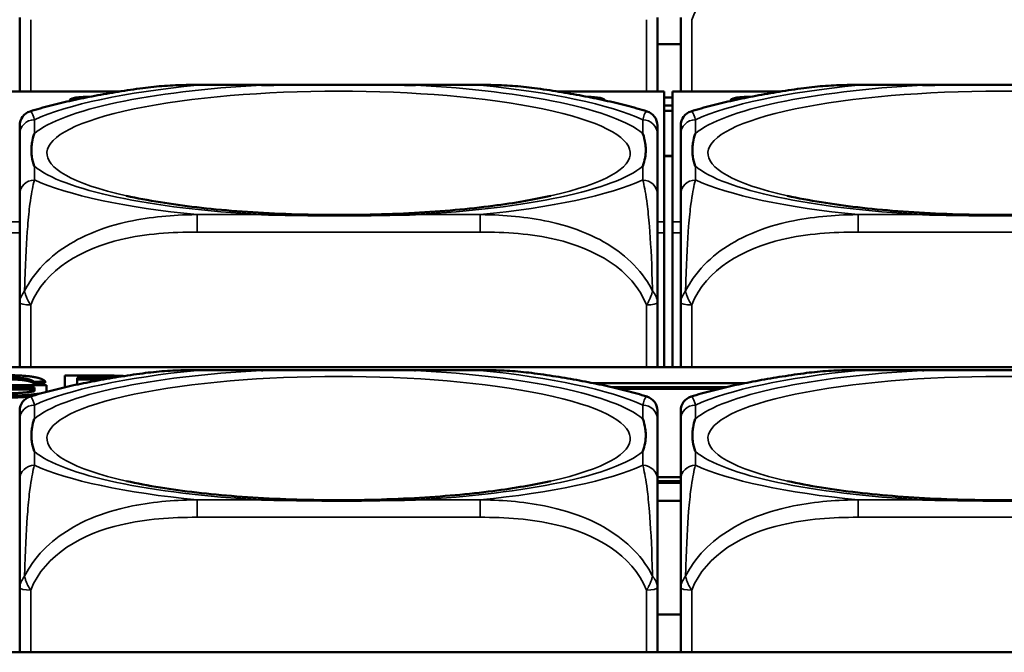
# Model space of a CAD drawing. Header units: inches. Extents: x 3.3 to 58.3, y 0.8 to 38.3.
# Tile 32 of 162: x 27.807 to 28.865, y 3.062 to 3.742. Entities that reach past the tile are written whole.
import ezdxf

# ---------------------------------------------------------------- set-up
doc = ezdxf.new("R2010")
doc.units = ezdxf.units.IN
doc.header["$MEASUREMENT"] = 0
doc.layers.add('Visible (ANSI)', color=7, linetype='Continuous', lineweight=50)
doc.layers.add('Visible Narrow (ANSI)', color=7, linetype='Continuous', lineweight=35)

msp = doc.modelspace()

# ---------------------------------------------------------------- linework, layer by layer
at = {"layer": 'Visible (ANSI)'}
for p, q in [((27.8075, 3.7447), (27.8075, 3.665)), ((28.4925, 3.665), (28.4925, 3.7447)), ((28.5175, 3.7447), (28.5175, 3.665)), ((28.5175, 3.716), (28.4925, 3.716)), ((27.998, 3.6722), (28.3019, 3.6722)), ((28.708, 3.6722), (29.0119, 3.6722)), ((27.9149, 3.665), (27.7986, 3.665)), ((28.4996, 3.665), (28.3851, 3.665)), ((28.4996, 3.665), (28.4996, 3.6648)), ((28.4996, 3.5249), (28.4996, 3.6648)), ((28.5086, 3.6648), (28.5086, 3.665)), ((28.6249, 3.665), (28.5086, 3.665)), ((28.5086, 3.6648), (28.5086, 3.5249)), ((28.5086, 3.6587), (28.4996, 3.6587)), ((28.5086, 3.6499), (28.4996, 3.6499)), ((28.5086, 3.6443), (28.4996, 3.6443)), ((27.8075, 3.6192), (27.8075, 3.5545)), ((28.4925, 3.5545), (28.4925, 3.6192)), ((28.5175, 3.6192), (28.5175, 3.5545)), ((28.5086, 3.5958), (28.4996, 3.5958)), ((28.5086, 3.5956), (28.4996, 3.5956)), ((28.4996, 3.5249), (28.4996, 3.513)), ((28.5086, 3.513), (28.5086, 3.5249)), ((28.4996, 3.513), (28.4996, 3.3688)), ((28.5086, 3.513), (28.5086, 3.3688)), ((27.8075, 3.4382), (27.8075, 3.3688)), ((28.4925, 3.3688), (28.4925, 3.4382)), ((28.5175, 3.4382), (28.5175, 3.3688)), ((33.5021, 3.3688), (22.0871, 3.3688)), ((27.998, 3.3656), (28.3019, 3.3656)), ((28.708, 3.3656), (29.0119, 3.3656)), ((27.8348, 3.3538), (27.8229, 3.3531)), ((27.8229, 3.3511), (27.8229, 3.3531)), ((27.8348, 3.3518), (27.8348, 3.3538)), ((27.8561, 3.3597), (27.9004, 3.3597)), ((27.8561, 3.3471), (27.8561, 3.3597)), ((27.8693, 3.3503), (27.8693, 3.3574)), ((27.8693, 3.3574), (27.9009, 3.3574)), ((27.8967, 3.3554), (27.8693, 3.3554)), ((27.794, 3.3493), (27.8363, 3.3493)), ((27.8234, 3.3468), (27.794, 3.3468)), ((27.8234, 3.3448), (27.794, 3.3448)), ((27.8348, 3.3518), (27.8229, 3.3511)), ((27.8234, 3.3429), (27.8234, 3.3468)), ((27.8363, 3.3493), (27.8363, 3.3422)), ((27.8705, 3.3503), (27.8693, 3.3503)), ((28.4234, 3.3516), (28.5865, 3.3516)), ((28.5669, 3.3473), (28.4431, 3.3473)), ((28.5587, 3.3454), (28.4513, 3.3454)), ((27.8075, 3.3127), (27.8075, 3.248)), ((28.4925, 3.248), (28.4925, 3.3127)), ((28.5175, 3.3127), (28.5175, 3.248)), ((28.4925, 3.2505), (28.5175, 3.2505)), ((28.5175, 3.2463), (28.4925, 3.2463)), ((28.5175, 3.2443), (28.4925, 3.2443)), ((28.4925, 3.2251), (28.5175, 3.2251)), ((27.8075, 3.1317), (27.8075, 3.0623)), ((28.4925, 3.0623), (28.4925, 3.1317)), ((28.5175, 3.1317), (28.5175, 3.0623)), ((28.5175, 3.103), (28.4925, 3.103)), ((33.5021, 3.0623), (22.0871, 3.0623))]:
    msp.add_line(p, q, dxfattribs=at)
for centre, start, end in [((27.8232, 3.6286), 106.9187, 180), ((28.4767, 3.6286), 0, 73.0813), ((28.5332, 3.6286), 106.9187, 180), ((27.8232, 3.3221), 106.9187, 180), ((28.4767, 3.3221), 0, 73.0813), ((28.5332, 3.3221), 106.9187, 180)]:
    msp.add_arc(centre, 0.0157, start, end, dxfattribs=at)
for centre, major_axis, start_param, end_param in [((27.8786, 3.6555), (-0.0175, 0), 4.529682, 6.452187), ((28.5886, 3.6555), (-0.0175, 0), 4.529682, 6.452187), ((28.4186, 3.6555), (0.0175, 0), 6.264494, 7.895741)]:
    msp.add_ellipse(centre, major_axis=major_axis, ratio=0.21286, start_param=start_param, end_param=end_param, dxfattribs=at)
for points, degree, knots in [([(27.9397, 3.6687), (27.9436, 3.6692), (27.9475, 3.6697), (27.9553, 3.6704), (27.9592, 3.6708), (27.9671, 3.6713), (27.971, 3.6715), (27.9787, 3.6719), (27.9826, 3.672), (27.9903, 3.6721), (27.9942, 3.6722), (27.998, 3.6722)], 3, [-0.1421395, -0.1421395, -0.1421395, -0.1421395, -0.1137116, -0.1137116, -0.0852837, -0.0852837, -0.0568558, -0.0568558, -0.0284279, -0.0284279, 0, 0, 0, 0]), ([(28.0672, 3.6718), (28.0677, 3.6718), (28.0681, 3.6718), (28.0846, 3.6721), (28.1007, 3.6721), (28.1236, 3.6722), (28.1303, 3.6722), (28.1395, 3.6722), (28.142, 3.6722), (28.146, 3.6722), (28.1477, 3.6722), (28.1508, 3.6722), (28.1523, 3.6722), (28.1559, 3.6722), (28.1579, 3.6722), (28.1641, 3.6722), (28.1682, 3.6722), (28.178, 3.6722), (28.1836, 3.6722), (28.2033, 3.6721), (28.2174, 3.6721), (28.2319, 3.6718), (28.2323, 3.6718), (28.2327, 3.6718)], 3, [-0.416114, -0.416114, -0.416114, -0.416114, -0.4127691, -0.4127691, -0.2896446, -0.2896446, -0.2388934, -0.2388934, -0.2201881, -0.2201881, -0.2080204, -0.2080204, -0.196499, -0.196499, -0.1809939, -0.1809939, -0.149741, -0.149741, -0.1073162, -0.1073162, 0, 0, 0.0033356, 0.0033356, 0.0033356, 0.0033356]), ([(28.3019, 3.6722), (28.3058, 3.6722), (28.3096, 3.6721), (28.3173, 3.672), (28.3212, 3.6719), (28.329, 3.6715), (28.3329, 3.6713), (28.3407, 3.6708), (28.3446, 3.6704), (28.3525, 3.6697), (28.3564, 3.6692), (28.3603, 3.6687)], 3, [0, 0, 0, 0, 0.0284279, 0.0284279, 0.0568558, 0.0568558, 0.0852837, 0.0852837, 0.1137116, 0.1137116, 0.1421395, 0.1421395, 0.1421395, 0.1421395]), ([(28.6497, 3.6687), (28.6536, 3.6692), (28.6575, 3.6697), (28.6653, 3.6704), (28.6692, 3.6708), (28.6771, 3.6713), (28.681, 3.6715), (28.6887, 3.6719), (28.6926, 3.672), (28.7003, 3.6721), (28.7042, 3.6722), (28.708, 3.6722)], 3, [-0.1421395, -0.1421395, -0.1421395, -0.1421395, -0.1137116, -0.1137116, -0.0852837, -0.0852837, -0.0568558, -0.0568558, -0.0284279, -0.0284279, 0, 0, 0, 0]), ([(28.7772, 3.6718), (28.7777, 3.6718), (28.7781, 3.6718), (28.7946, 3.6721), (28.8107, 3.6721), (28.8336, 3.6722), (28.8403, 3.6722), (28.8495, 3.6722), (28.852, 3.6722), (28.856, 3.6722), (28.8577, 3.6722), (28.8608, 3.6722), (28.8623, 3.6722), (28.8659, 3.6722), (28.8679, 3.6722), (28.8741, 3.6722), (28.8782, 3.6722), (28.888, 3.6722), (28.8936, 3.6722), (28.9133, 3.6721), (28.9274, 3.6721), (28.9419, 3.6718), (28.9423, 3.6718), (28.9427, 3.6718)], 3, [-0.416114, -0.416114, -0.416114, -0.416114, -0.4127691, -0.4127691, -0.2896446, -0.2896446, -0.2388934, -0.2388934, -0.2201881, -0.2201881, -0.2080204, -0.2080204, -0.196499, -0.196499, -0.1809939, -0.1809939, -0.149741, -0.149741, -0.1073162, -0.1073162, 0, 0, 0.0033356, 0.0033356, 0.0033356, 0.0033356]), ([(27.9397, 3.6687), (27.9308, 3.6675), (27.922, 3.6662), (27.9048, 3.6634), (27.8964, 3.662), (27.88, 3.6588), (27.8719, 3.6572), (27.8561, 3.6537), (27.8484, 3.6519), (27.8333, 3.648), (27.8259, 3.6459), (27.8186, 3.6437)], 3, [3.7088552, 3.7088552, 3.7088552, 3.7088552, 3.7874457, 3.7874457, 3.8660363, 3.8660363, 3.9446268, 3.9446268, 4.0232173, 4.0232173, 4.1018079, 4.1018079, 4.1018079, 4.1018079]), ([(28.4813, 3.6437), (28.4741, 3.6459), (28.4667, 3.648), (28.4516, 3.6519), (28.4439, 3.6537), (28.4281, 3.6572), (28.42, 3.6588), (28.4035, 3.662), (28.3951, 3.6634), (28.3779, 3.6662), (28.3692, 3.6675), (28.3603, 3.6687)], 3, [2.1813774, 2.1813774, 2.1813774, 2.1813774, 2.259968, 2.259968, 2.3385585, 2.3385585, 2.417149, 2.417149, 2.4957396, 2.4957396, 2.5743301, 2.5743301, 2.5743301, 2.5743301]), ([(28.6497, 3.6687), (28.6408, 3.6675), (28.632, 3.6662), (28.6148, 3.6634), (28.6064, 3.662), (28.59, 3.6588), (28.5819, 3.6572), (28.5661, 3.6537), (28.5584, 3.6519), (28.5433, 3.648), (28.5359, 3.6459), (28.5286, 3.6437)], 3, [3.7088552, 3.7088552, 3.7088552, 3.7088552, 3.7874457, 3.7874457, 3.8660363, 3.8660363, 3.9446268, 3.9446268, 4.0232173, 4.0232173, 4.1018079, 4.1018079, 4.1018079, 4.1018079]), ([(28.4925, 3.6192), (28.4925, 3.62), (28.4925, 3.6207), (28.4925, 3.6214), (28.4925, 3.6257), (28.4925, 3.6287), (28.4925, 3.6287)], 3, [0, 0, 0, 0, 0.0272471, 0.0272471, 0.0272471, 0.1946839, 0.1946839, 0.1946839, 0.1946839]), ([(27.8232, 3.5846), (27.8232, 3.5847), (27.8231, 3.5848), (27.8219, 3.5883), (27.821, 3.5916), (27.8203, 3.5964), (27.8202, 3.5978), (27.8201, 3.5997), (27.8201, 3.6002), (27.82, 3.6011), (27.82, 3.6014), (27.82, 3.6021), (27.82, 3.6024), (27.82, 3.6032), (27.8201, 3.6036), (27.8201, 3.605), (27.8202, 3.6059), (27.8204, 3.608), (27.8205, 3.6092), (27.8213, 3.6135), (27.8221, 3.6166), (27.8231, 3.6197), (27.8232, 3.6198), (27.8232, 3.6199)], 3, [-0.416114, -0.416114, -0.416114, -0.416114, -0.4127691, -0.4127691, -0.2896446, -0.2896446, -0.2388934, -0.2388934, -0.2201881, -0.2201881, -0.2080204, -0.2080204, -0.196499, -0.196499, -0.1809939, -0.1809939, -0.149741, -0.149741, -0.1073162, -0.1073162, 0, 0, 0.0033356, 0.0033356, 0.0033356, 0.0033356]), ([(28.4767, 3.6199), (28.4768, 3.6198), (28.4768, 3.6197), (28.4781, 3.6162), (28.4789, 3.6126), (28.4796, 3.6076), (28.4798, 3.6062), (28.4799, 3.6042), (28.4799, 3.6036), (28.4799, 3.6028), (28.4799, 3.6024), (28.4799, 3.6018), (28.4799, 3.6014), (28.4799, 3.6007), (28.4799, 3.6003), (28.4798, 3.5989), (28.4798, 3.5981), (28.4796, 3.596), (28.4794, 3.5949), (28.4787, 3.5908), (28.4779, 3.5879), (28.4768, 3.5848), (28.4768, 3.5847), (28.4767, 3.5846)], 3, [-0.416114, -0.416114, -0.416114, -0.416114, -0.4127691, -0.4127691, -0.2896446, -0.2896446, -0.2388934, -0.2388934, -0.2201881, -0.2201881, -0.2080204, -0.2080204, -0.196499, -0.196499, -0.1809939, -0.1809939, -0.149741, -0.149741, -0.1073162, -0.1073162, 0, 0, 0.0033356, 0.0033356, 0.0033356, 0.0033356]), ([(28.5332, 3.5846), (28.5332, 3.5847), (28.5331, 3.5848), (28.5319, 3.5883), (28.531, 3.5916), (28.5303, 3.5964), (28.5302, 3.5978), (28.5301, 3.5997), (28.5301, 3.6002), (28.53, 3.6011), (28.53, 3.6014), (28.53, 3.6021), (28.53, 3.6024), (28.53, 3.6032), (28.5301, 3.6036), (28.5301, 3.605), (28.5302, 3.6059), (28.5304, 3.608), (28.5305, 3.6092), (28.5313, 3.6135), (28.5321, 3.6166), (28.5331, 3.6197), (28.5332, 3.6198), (28.5332, 3.6199)], 3, [-0.416114, -0.416114, -0.416114, -0.416114, -0.4127691, -0.4127691, -0.2896446, -0.2896446, -0.2388934, -0.2388934, -0.2201881, -0.2201881, -0.2080204, -0.2080204, -0.196499, -0.196499, -0.1809939, -0.1809939, -0.149741, -0.149741, -0.1073162, -0.1073162, 0, 0, 0.0033356, 0.0033356, 0.0033356, 0.0033356]), ([(27.8075, 3.5545), (27.8075, 3.5487), (27.8075, 3.541), (27.8075, 3.5292), (27.8075, 3.511), (27.8075, 3.4798), (27.8075, 3.4382)], 3, [3.9382945, 3.9382945, 3.9382945, 3.9382945, 4.1457245, 4.1457245, 4.1457245, 4.463515, 4.463515, 4.463515, 4.463515]), ([(28.4925, 3.4382), (28.4925, 3.4798), (28.4925, 3.511), (28.4925, 3.5292), (28.4925, 3.541), (28.4925, 3.5487), (28.4925, 3.5545)], 3, [-0.5252205, -0.5252205, -0.5252205, -0.5252205, -0.20743, -0.20743, -0.20743, 0, 0, 0, 0]), ([(28.5175, 3.5545), (28.5175, 3.5487), (28.5175, 3.541), (28.5175, 3.5292), (28.5175, 3.511), (28.5175, 3.4798), (28.5175, 3.4382)], 3, [3.9382945, 3.9382945, 3.9382945, 3.9382945, 4.1457245, 4.1457245, 4.1457245, 4.463515, 4.463515, 4.463515, 4.463515]), ([(28.3776, 3.5528), (28.3601, 3.5489), (28.3391, 3.5452), (28.2899, 3.5388), (28.2613, 3.5362), (28.2004, 3.5328), (28.1679, 3.5321), (28.1031, 3.5327), (28.0709, 3.5341), (28.0108, 3.5387), (27.983, 3.542), (27.9454, 3.5481), (27.9332, 3.5504), (27.9223, 3.5528)], 3, [5.469743, 5.469743, 5.469743, 5.469743, 5.734301, 5.734301, 6.025686, 6.025686, 6.328033, 6.328033, 6.632722, 6.632722, 6.932824, 6.932824, 7.096627, 7.096627, 7.096627, 7.096627]), ([(29.0876, 3.5528), (29.0701, 3.5489), (29.0491, 3.5452), (28.9999, 3.5388), (28.9713, 3.5362), (28.9104, 3.5328), (28.8779, 3.5321), (28.8131, 3.5327), (28.7809, 3.5341), (28.7208, 3.5387), (28.693, 3.542), (28.6554, 3.5481), (28.6432, 3.5504), (28.6323, 3.5528)], 3, [5.469743, 5.469743, 5.469743, 5.469743, 5.734301, 5.734301, 6.025686, 6.025686, 6.328033, 6.328033, 6.632722, 6.632722, 6.932824, 6.932824, 7.096627, 7.096627, 7.096627, 7.096627]), ([(28.2327, 3.5327), (28.2323, 3.5327), (28.2319, 3.5327), (28.2174, 3.5324), (28.2033, 3.5322), (28.1836, 3.5319), (28.178, 3.5318), (28.1682, 3.5318), (28.1641, 3.5317), (28.1579, 3.5317), (28.1559, 3.5317), (28.1523, 3.5317), (28.1508, 3.5317), (28.1477, 3.5317), (28.146, 3.5317), (28.142, 3.5317), (28.1395, 3.5317), (28.1303, 3.5318), (28.1236, 3.5318), (28.1007, 3.5321), (28.0846, 3.5324), (28.0681, 3.5327), (28.0677, 3.5327), (28.0672, 3.5327)], 3, [-0.4149464, -0.4149464, -0.4149464, -0.4149464, -0.41162, -0.41162, -0.3046026, -0.3046026, -0.2622958, -0.2622958, -0.23113, -0.23113, -0.215668, -0.215668, -0.2041787, -0.2041787, -0.1920448, -0.1920448, -0.1733916, -0.1733916, -0.1227817, -0.1227817, 0, 0, 0.0033356, 0.0033356, 0.0033356, 0.0033356]), ([(28.9427, 3.5327), (28.9423, 3.5327), (28.9419, 3.5327), (28.9274, 3.5324), (28.9133, 3.5322), (28.8936, 3.5319), (28.888, 3.5318), (28.8782, 3.5318), (28.8741, 3.5317), (28.8679, 3.5317), (28.8659, 3.5317), (28.8623, 3.5317), (28.8608, 3.5317), (28.8577, 3.5317), (28.856, 3.5317), (28.852, 3.5317), (28.8495, 3.5317), (28.8403, 3.5318), (28.8336, 3.5318), (28.8107, 3.5321), (28.7946, 3.5324), (28.7781, 3.5327), (28.7777, 3.5327), (28.7772, 3.5327)], 3, [-0.4149464, -0.4149464, -0.4149464, -0.4149464, -0.41162, -0.41162, -0.3046026, -0.3046026, -0.2622958, -0.2622958, -0.23113, -0.23113, -0.215668, -0.215668, -0.2041787, -0.2041787, -0.1920448, -0.1920448, -0.1733916, -0.1733916, -0.1227817, -0.1227817, 0, 0, 0.0033356, 0.0033356, 0.0033356, 0.0033356]), ([(27.9397, 3.3621), (27.9436, 3.3627), (27.9475, 3.3631), (27.9553, 3.3639), (27.9592, 3.3643), (27.9671, 3.3648), (27.971, 3.365), (27.9787, 3.3653), (27.9826, 3.3655), (27.9903, 3.3656), (27.9942, 3.3656), (27.998, 3.3656)], 3, [-0.1421395, -0.1421395, -0.1421395, -0.1421395, -0.1137116, -0.1137116, -0.0852837, -0.0852837, -0.0568558, -0.0568558, -0.0284279, -0.0284279, 0, 0, 0, 0]), ([(28.0672, 3.3653), (28.0677, 3.3653), (28.0681, 3.3653), (28.0846, 3.3656), (28.1007, 3.3656), (28.1236, 3.3656), (28.1303, 3.3656), (28.1395, 3.3656), (28.142, 3.3656), (28.146, 3.3656), (28.1477, 3.3656), (28.1508, 3.3656), (28.1523, 3.3656), (28.1559, 3.3656), (28.1579, 3.3656), (28.1641, 3.3656), (28.1682, 3.3656), (28.178, 3.3656), (28.1836, 3.3656), (28.2033, 3.3656), (28.2174, 3.3655), (28.2319, 3.3653), (28.2323, 3.3653), (28.2327, 3.3653)], 3, [-0.416114, -0.416114, -0.416114, -0.416114, -0.4127691, -0.4127691, -0.2896446, -0.2896446, -0.2388934, -0.2388934, -0.2201881, -0.2201881, -0.2080204, -0.2080204, -0.196499, -0.196499, -0.1809939, -0.1809939, -0.149741, -0.149741, -0.1073162, -0.1073162, 0, 0, 0.0033356, 0.0033356, 0.0033356, 0.0033356]), ([(28.3019, 3.3656), (28.3058, 3.3656), (28.3096, 3.3656), (28.3173, 3.3655), (28.3212, 3.3653), (28.329, 3.365), (28.3329, 3.3648), (28.3407, 3.3643), (28.3446, 3.3639), (28.3525, 3.3631), (28.3564, 3.3627), (28.3603, 3.3621)], 3, [0, 0, 0, 0, 0.0284279, 0.0284279, 0.0568558, 0.0568558, 0.0852837, 0.0852837, 0.1137116, 0.1137116, 0.1421395, 0.1421395, 0.1421395, 0.1421395]), ([(28.6497, 3.3621), (28.6536, 3.3627), (28.6575, 3.3631), (28.6653, 3.3639), (28.6692, 3.3643), (28.6771, 3.3648), (28.681, 3.365), (28.6887, 3.3653), (28.6926, 3.3655), (28.7003, 3.3656), (28.7042, 3.3656), (28.708, 3.3656)], 3, [-0.1421395, -0.1421395, -0.1421395, -0.1421395, -0.1137116, -0.1137116, -0.0852837, -0.0852837, -0.0568558, -0.0568558, -0.0284279, -0.0284279, 0, 0, 0, 0]), ([(28.7772, 3.3653), (28.7777, 3.3653), (28.7781, 3.3653), (28.7946, 3.3656), (28.8107, 3.3656), (28.8336, 3.3656), (28.8403, 3.3656), (28.8495, 3.3656), (28.852, 3.3656), (28.856, 3.3656), (28.8577, 3.3656), (28.8608, 3.3656), (28.8623, 3.3656), (28.8659, 3.3656), (28.8679, 3.3656), (28.8741, 3.3656), (28.8782, 3.3656), (28.888, 3.3656), (28.8936, 3.3656), (28.9133, 3.3656), (28.9274, 3.3655), (28.9419, 3.3653), (28.9423, 3.3653), (28.9427, 3.3653)], 3, [-0.416114, -0.416114, -0.416114, -0.416114, -0.4127691, -0.4127691, -0.2896446, -0.2896446, -0.2388934, -0.2388934, -0.2201881, -0.2201881, -0.2080204, -0.2080204, -0.196499, -0.196499, -0.1809939, -0.1809939, -0.149741, -0.149741, -0.1073162, -0.1073162, 0, 0, 0.0033356, 0.0033356, 0.0033356, 0.0033356]), ([(27.9397, 3.3621), (27.9308, 3.3609), (27.922, 3.3596), (27.9048, 3.3569), (27.8964, 3.3554), (27.88, 3.3523), (27.8719, 3.3507), (27.8561, 3.3472), (27.8484, 3.3454), (27.8333, 3.3415), (27.8259, 3.3394), (27.8186, 3.3372)], 3, [3.7088552, 3.7088552, 3.7088552, 3.7088552, 3.7874457, 3.7874457, 3.8660363, 3.8660363, 3.9446268, 3.9446268, 4.0232173, 4.0232173, 4.1018079, 4.1018079, 4.1018079, 4.1018079]), ([(28.4813, 3.3372), (28.4741, 3.3394), (28.4667, 3.3415), (28.4516, 3.3454), (28.4439, 3.3472), (28.4281, 3.3507), (28.42, 3.3523), (28.4035, 3.3554), (28.3951, 3.3569), (28.3779, 3.3596), (28.3692, 3.3609), (28.3603, 3.3621)], 3, [2.1813774, 2.1813774, 2.1813774, 2.1813774, 2.259968, 2.259968, 2.3385585, 2.3385585, 2.417149, 2.417149, 2.4957396, 2.4957396, 2.5743301, 2.5743301, 2.5743301, 2.5743301]), ([(28.6497, 3.3621), (28.6408, 3.3609), (28.632, 3.3596), (28.6148, 3.3569), (28.6064, 3.3554), (28.59, 3.3523), (28.5819, 3.3507), (28.5661, 3.3472), (28.5584, 3.3454), (28.5433, 3.3415), (28.5359, 3.3394), (28.5286, 3.3372)], 3, [3.7088552, 3.7088552, 3.7088552, 3.7088552, 3.7874457, 3.7874457, 3.8660363, 3.8660363, 3.9446268, 3.9446268, 4.0232173, 4.0232173, 4.1018079, 4.1018079, 4.1018079, 4.1018079]), ([(27.8296, 3.3404), (27.823, 3.3395), (27.8058, 3.3381), (27.7949, 3.3381)], 2, [0.341511, 0.341511, 0.341511, 1, 2, 2, 2]), ([(27.8186, 3.3372), (27.8174, 3.3371), (27.8058, 3.3361), (27.7949, 3.3361)], 2, [0.883134, 0.883134, 0.883134, 1, 2, 2, 2]), ([(28.4925, 3.3127), (28.4925, 3.3135), (28.4925, 3.3142), (28.4925, 3.3149), (28.4925, 3.3192), (28.4925, 3.3222), (28.4925, 3.3222)], 3, [0, 0, 0, 0, 0.0272471, 0.0272471, 0.0272471, 0.1946839, 0.1946839, 0.1946839, 0.1946839]), ([(27.8232, 3.2781), (27.8232, 3.2782), (27.8231, 3.2783), (27.8219, 3.2818), (27.821, 3.2851), (27.8203, 3.2899), (27.8202, 3.2913), (27.8201, 3.2932), (27.8201, 3.2937), (27.82, 3.2946), (27.82, 3.2949), (27.82, 3.2956), (27.82, 3.2959), (27.82, 3.2967), (27.8201, 3.2971), (27.8201, 3.2984), (27.8202, 3.2993), (27.8204, 3.3014), (27.8205, 3.3027), (27.8213, 3.307), (27.8221, 3.3101), (27.8231, 3.3132), (27.8232, 3.3133), (27.8232, 3.3134)], 3, [-0.416114, -0.416114, -0.416114, -0.416114, -0.4127691, -0.4127691, -0.2896446, -0.2896446, -0.2388934, -0.2388934, -0.2201881, -0.2201881, -0.2080204, -0.2080204, -0.196499, -0.196499, -0.1809939, -0.1809939, -0.149741, -0.149741, -0.1073162, -0.1073162, 0, 0, 0.0033356, 0.0033356, 0.0033356, 0.0033356]), ([(28.4767, 3.3134), (28.4768, 3.3133), (28.4768, 3.3132), (28.4781, 3.3096), (28.4789, 3.3061), (28.4796, 3.3011), (28.4798, 3.2996), (28.4799, 3.2977), (28.4799, 3.2971), (28.4799, 3.2963), (28.4799, 3.2959), (28.4799, 3.2952), (28.4799, 3.2949), (28.4799, 3.2942), (28.4799, 3.2937), (28.4798, 3.2924), (28.4798, 3.2916), (28.4796, 3.2895), (28.4794, 3.2884), (28.4787, 3.2843), (28.4779, 3.2814), (28.4768, 3.2783), (28.4768, 3.2782), (28.4767, 3.2781)], 3, [-0.416114, -0.416114, -0.416114, -0.416114, -0.4127691, -0.4127691, -0.2896446, -0.2896446, -0.2388934, -0.2388934, -0.2201881, -0.2201881, -0.2080204, -0.2080204, -0.196499, -0.196499, -0.1809939, -0.1809939, -0.149741, -0.149741, -0.1073162, -0.1073162, 0, 0, 0.0033356, 0.0033356, 0.0033356, 0.0033356]), ([(28.5332, 3.2781), (28.5332, 3.2782), (28.5331, 3.2783), (28.5319, 3.2818), (28.531, 3.2851), (28.5303, 3.2899), (28.5302, 3.2913), (28.5301, 3.2932), (28.5301, 3.2937), (28.53, 3.2946), (28.53, 3.2949), (28.53, 3.2956), (28.53, 3.2959), (28.53, 3.2967), (28.5301, 3.2971), (28.5301, 3.2984), (28.5302, 3.2993), (28.5304, 3.3014), (28.5305, 3.3027), (28.5313, 3.307), (28.5321, 3.3101), (28.5331, 3.3132), (28.5332, 3.3133), (28.5332, 3.3134)], 3, [-0.416114, -0.416114, -0.416114, -0.416114, -0.4127691, -0.4127691, -0.2896446, -0.2896446, -0.2388934, -0.2388934, -0.2201881, -0.2201881, -0.2080204, -0.2080204, -0.196499, -0.196499, -0.1809939, -0.1809939, -0.149741, -0.149741, -0.1073162, -0.1073162, 0, 0, 0.0033356, 0.0033356, 0.0033356, 0.0033356]), ([(27.8075, 3.248), (27.8075, 3.2422), (27.8075, 3.2345), (27.8075, 3.2226), (27.8075, 3.2045), (27.8075, 3.1733), (27.8075, 3.1317)], 3, [3.9382945, 3.9382945, 3.9382945, 3.9382945, 4.1457245, 4.1457245, 4.1457245, 4.463515, 4.463515, 4.463515, 4.463515]), ([(28.4925, 3.1317), (28.4925, 3.1733), (28.4925, 3.2045), (28.4925, 3.2226), (28.4925, 3.2345), (28.4925, 3.2422), (28.4925, 3.248)], 3, [-0.5252205, -0.5252205, -0.5252205, -0.5252205, -0.20743, -0.20743, -0.20743, 0, 0, 0, 0]), ([(28.5175, 3.248), (28.5175, 3.2422), (28.5175, 3.2345), (28.5175, 3.2226), (28.5175, 3.2045), (28.5175, 3.1733), (28.5175, 3.1317)], 3, [3.9382945, 3.9382945, 3.9382945, 3.9382945, 4.1457245, 4.1457245, 4.1457245, 4.463515, 4.463515, 4.463515, 4.463515]), ([(28.3776, 3.2463), (28.3601, 3.2424), (28.3391, 3.2387), (28.2899, 3.2323), (28.2613, 3.2297), (28.2004, 3.2263), (28.1679, 3.2256), (28.1031, 3.2262), (28.0709, 3.2275), (28.0108, 3.2322), (27.983, 3.2355), (27.9454, 3.2415), (27.9332, 3.2439), (27.9223, 3.2463)], 3, [5.469743, 5.469743, 5.469743, 5.469743, 5.734301, 5.734301, 6.025686, 6.025686, 6.328033, 6.328033, 6.632722, 6.632722, 6.932824, 6.932824, 7.096627, 7.096627, 7.096627, 7.096627]), ([(29.0876, 3.2463), (29.0701, 3.2424), (29.0491, 3.2387), (28.9999, 3.2323), (28.9713, 3.2297), (28.9104, 3.2263), (28.8779, 3.2256), (28.8131, 3.2262), (28.7809, 3.2275), (28.7208, 3.2322), (28.693, 3.2355), (28.6554, 3.2415), (28.6432, 3.2439), (28.6323, 3.2463)], 3, [5.469743, 5.469743, 5.469743, 5.469743, 5.734301, 5.734301, 6.025686, 6.025686, 6.328033, 6.328033, 6.632722, 6.632722, 6.932824, 6.932824, 7.096627, 7.096627, 7.096627, 7.096627]), ([(28.2327, 3.2262), (28.2323, 3.2262), (28.2319, 3.2262), (28.2174, 3.2259), (28.2033, 3.2257), (28.1836, 3.2254), (28.178, 3.2253), (28.1682, 3.2252), (28.1641, 3.2252), (28.1579, 3.2252), (28.1559, 3.2252), (28.1523, 3.2252), (28.1508, 3.2252), (28.1477, 3.2252), (28.146, 3.2252), (28.142, 3.2252), (28.1395, 3.2252), (28.1303, 3.2253), (28.1236, 3.2253), (28.1007, 3.2256), (28.0846, 3.2259), (28.0681, 3.2262), (28.0677, 3.2262), (28.0672, 3.2262)], 3, [-0.4149464, -0.4149464, -0.4149464, -0.4149464, -0.41162, -0.41162, -0.3046026, -0.3046026, -0.2622958, -0.2622958, -0.23113, -0.23113, -0.215668, -0.215668, -0.2041787, -0.2041787, -0.1920448, -0.1920448, -0.1733916, -0.1733916, -0.1227817, -0.1227817, 0, 0, 0.0033356, 0.0033356, 0.0033356, 0.0033356]), ([(28.9427, 3.2262), (28.9423, 3.2262), (28.9419, 3.2262), (28.9274, 3.2259), (28.9133, 3.2257), (28.8936, 3.2254), (28.888, 3.2253), (28.8782, 3.2252), (28.8741, 3.2252), (28.8679, 3.2252), (28.8659, 3.2252), (28.8623, 3.2252), (28.8608, 3.2252), (28.8577, 3.2252), (28.856, 3.2252), (28.852, 3.2252), (28.8495, 3.2252), (28.8403, 3.2253), (28.8336, 3.2253), (28.8107, 3.2256), (28.7946, 3.2259), (28.7781, 3.2262), (28.7777, 3.2262), (28.7772, 3.2262)], 3, [-0.4149464, -0.4149464, -0.4149464, -0.4149464, -0.41162, -0.41162, -0.3046026, -0.3046026, -0.2622958, -0.2622958, -0.23113, -0.23113, -0.215668, -0.215668, -0.2041787, -0.2041787, -0.1920448, -0.1920448, -0.1733916, -0.1733916, -0.1227817, -0.1227817, 0, 0, 0.0033356, 0.0033356, 0.0033356, 0.0033356])]:
    msp.add_open_spline(points, degree=degree, knots=knots, dxfattribs=at)
for points, degree in [([(27.8075, 3.6286), (27.8075, 3.6286), (27.8075, 3.6247), (27.8075, 3.6192)], 3), ([(28.5175, 3.6286), (28.5175, 3.6286), (28.5175, 3.6247), (28.5175, 3.6192)], 3), ([(27.7939, 3.3601), (27.8048, 3.3601), (27.8223, 3.3586), (27.8322, 3.3559), (27.8348, 3.3538)], 2), ([(27.8229, 3.3531), (27.8206, 3.3547), (27.814, 3.3566), (27.8016, 3.3577), (27.794, 3.3577)], 2), ([(27.8229, 3.3511), (27.8206, 3.3528), (27.814, 3.3546), (27.8016, 3.3557), (27.794, 3.3557)], 2), ([(27.9004, 3.3597), (27.9127, 3.3597), (27.9196, 3.3592)], 2), ([(27.9009, 3.3574), (27.9045, 3.3574), (27.9074, 3.3573)], 2), ([(27.7942, 3.3406), (27.8028, 3.3406), (27.8192, 3.3421), (27.8234, 3.3429)], 2), ([(27.8075, 3.3221), (27.8075, 3.3221), (27.8075, 3.3181), (27.8075, 3.3127)], 3), ([(28.5175, 3.3221), (28.5175, 3.3221), (28.5175, 3.3181), (28.5175, 3.3127)], 3)]:
    msp.add_open_spline(points, degree=degree, dxfattribs=at)
at = {"layer": 'Visible Narrow (ANSI)'}
for p, q in [((27.8193, 3.665), (27.8193, 3.7422)), ((28.4807, 3.7422), (28.4807, 3.665)), ((28.5293, 3.665), (28.5293, 3.7422)), ((27.998, 3.6722), (27.998, 3.6718)), ((27.998, 3.6718), (28.0672, 3.6718)), ((28.2327, 3.6718), (28.3019, 3.6718)), ((28.3019, 3.6722), (28.3019, 3.6718)), ((28.708, 3.6722), (28.708, 3.6718)), ((28.708, 3.6718), (28.7772, 3.6718)), ((27.7986, 3.6648), (27.9134, 3.6648)), ((28.3865, 3.6648), (28.4996, 3.6648)), ((28.5086, 3.6648), (28.6234, 3.6648)), ((27.8232, 3.6199), (27.8232, 3.6346)), ((28.4767, 3.6346), (28.4767, 3.6199)), ((28.5332, 3.6199), (28.5332, 3.6346)), ((27.8232, 3.5699), (27.8232, 3.5846)), ((28.4767, 3.5846), (28.4767, 3.5699)), ((28.5332, 3.5699), (28.5332, 3.5846)), ((27.998, 3.5327), (27.998, 3.514)), ((28.0672, 3.5327), (27.998, 3.5327)), ((28.3019, 3.5327), (28.2327, 3.5327)), ((28.3019, 3.5327), (28.3019, 3.514)), ((28.708, 3.5327), (28.708, 3.514)), ((28.7772, 3.5327), (28.708, 3.5327)), ((27.8075, 3.5249), (27.7986, 3.5249)), ((28.4996, 3.5249), (28.4925, 3.5249)), ((28.5175, 3.5249), (28.5086, 3.5249)), ((27.7986, 3.513), (27.8075, 3.513)), ((27.998, 3.514), (28.3019, 3.514)), ((28.4925, 3.513), (28.4996, 3.513)), ((28.5086, 3.513), (28.5175, 3.513)), ((28.708, 3.514), (29.0119, 3.514)), ((27.8193, 3.3688), (27.8193, 3.4357)), ((28.4807, 3.4357), (28.4807, 3.3688)), ((28.5293, 3.3688), (28.5293, 3.4357)), ((27.998, 3.3656), (27.998, 3.3653)), ((27.998, 3.3653), (28.0672, 3.3653)), ((28.2327, 3.3653), (28.3019, 3.3653)), ((28.3019, 3.3656), (28.3019, 3.3653)), ((28.708, 3.3656), (28.708, 3.3653)), ((28.708, 3.3653), (28.7772, 3.3653)), ((27.9009, 3.3562), (27.9009, 3.3574)), ((27.8232, 3.3134), (27.8232, 3.3281)), ((28.4767, 3.3281), (28.4767, 3.3134)), ((28.5332, 3.3134), (28.5332, 3.3281)), ((27.8232, 3.2634), (27.8232, 3.2781)), ((28.4767, 3.2781), (28.4767, 3.2634)), ((28.5332, 3.2634), (28.5332, 3.2781)), ((27.998, 3.2262), (27.998, 3.2074)), ((28.0672, 3.2262), (27.998, 3.2262)), ((28.3019, 3.2262), (28.2327, 3.2262)), ((28.3019, 3.2262), (28.3019, 3.2074)), ((28.708, 3.2262), (28.708, 3.2074)), ((28.7772, 3.2262), (28.708, 3.2262)), ((27.998, 3.2074), (28.3019, 3.2074)), ((28.708, 3.2074), (29.0119, 3.2074)), ((27.8193, 3.0623), (27.8193, 3.1292)), ((28.4807, 3.1292), (28.4807, 3.0623)), ((28.5293, 3.0623), (28.5293, 3.1292))]:
    msp.add_line(p, q, dxfattribs=at)
for centre, major_axis, ratio, start_param, end_param in [((28.15, 3.5987), (-0.3133, 0), 0.21286, 2.384238, 7.04054), ((28.15, 3.6023), (-0.3371, 0), 0.21286, 4.960405, 6.035169), ((28.15, 3.6023), (-0.3604, 0), 0.21286, 5.147686, 5.847888), ((28.15, 3.6023), (0.3371, 0), 0.21286, 0.248016, 1.32278), ((28.15, 3.6023), (-0.3604, 0), 0.21286, 3.57689, 4.277092), ((28.86, 3.5987), (-0.3133, 0), 0.21286, 2.384238, 7.04054), ((28.86, 3.6023), (-0.3371, 0), 0.21286, 4.960405, 6.035169), ((28.86, 3.6023), (-0.3604, 0), 0.21286, 5.147686, 5.847888), ((27.8232, 3.6192), (-0.0157, 0), 0.977083, 4.712389, 6.283185), ((28.4767, 3.6192), (0.0157, 0), 0.977083, 0, 1.570796), ((28.5332, 3.6192), (-0.0157, 0), 0.977083, 4.712389, 6.283185), ((28.15, 3.6023), (-0.3371, 0), 0.21286, 0.248016, 1.32278), ((28.15, 3.6023), (0.3371, 0), 0.21286, 4.960405, 6.035169), ((28.86, 3.6023), (-0.3371, 0), 0.21286, 0.248016, 1.32278), ((27.8232, 3.5545), (-0.0157, 0), 0.977083, 4.712389, 6.283185), ((28.15, 3.6023), (0.3604, 0), 0.21286, 3.57689, 4.277092), ((28.15, 3.6023), (0.3604, 0), 0.21286, 5.147686, 5.847888), ((28.4767, 3.5545), (0.0157, 0), 0.977083, 0, 1.570796), ((28.5332, 3.5545), (-0.0157, 0), 0.977083, 4.712389, 6.283185), ((28.86, 3.6023), (0.3604, 0), 0.21286, 3.57689, 4.277092), ((27.8193, 3.4382), (-0.0118, 0), 0.21286, 0, 1.570796), ((28.4807, 3.4382), (0.0118, 0), 0.21286, 4.712389, 6.283185), ((28.5293, 3.4382), (-0.0118, 0), 0.21286, 0, 1.570796), ((28.15, 3.2921), (-0.3133, 0), 0.21286, 2.384238, 7.04054), ((28.15, 3.2957), (-0.3371, 0), 0.21286, 4.960405, 6.035169), ((28.15, 3.2957), (-0.3604, 0), 0.21286, 5.147686, 5.847888), ((28.15, 3.2957), (0.3371, 0), 0.21286, 0.248016, 1.32278), ((28.15, 3.2957), (-0.3604, 0), 0.21286, 3.57689, 4.277092), ((28.86, 3.2921), (-0.3133, 0), 0.21286, 2.384238, 7.04054), ((28.86, 3.2957), (-0.3371, 0), 0.21286, 4.960405, 6.035169), ((28.86, 3.2957), (-0.3604, 0), 0.21286, 5.147686, 5.847888), ((27.8232, 3.3127), (-0.0157, 0), 0.977083, 4.712389, 6.283185), ((28.4767, 3.3127), (0.0157, 0), 0.977083, 0, 1.570796), ((28.5332, 3.3127), (-0.0157, 0), 0.977083, 4.712389, 6.283185), ((28.15, 3.2957), (-0.3371, 0), 0.21286, 0.248016, 1.32278), ((28.15, 3.2957), (0.3371, 0), 0.21286, 4.960405, 6.035169), ((28.86, 3.2957), (-0.3371, 0), 0.21286, 0.248016, 1.32278), ((27.8232, 3.248), (-0.0157, 0), 0.977083, 4.712389, 6.283185), ((28.15, 3.2957), (0.3604, 0), 0.21286, 3.57689, 4.277092), ((28.15, 3.2957), (0.3604, 0), 0.21286, 5.147686, 5.847888), ((28.4767, 3.248), (0.0157, 0), 0.977083, 0, 1.570796), ((28.5332, 3.248), (-0.0157, 0), 0.977083, 4.712389, 6.283185), ((28.86, 3.2957), (0.3604, 0), 0.21286, 3.57689, 4.277092), ((27.8193, 3.1317), (-0.0118, 0), 0.21286, 0, 1.570796), ((28.4807, 3.1317), (0.0118, 0), 0.21286, 4.712389, 6.283185), ((28.5293, 3.1317), (-0.0118, 0), 0.21286, 0, 1.570796)]:
    msp.add_ellipse(centre, major_axis=major_axis, ratio=ratio, start_param=start_param, end_param=end_param, dxfattribs=at)
for points, knots in [([(28.5293, 3.7422), (28.5442, 3.7806), (28.5858, 3.803), (28.6264, 3.8125), (28.6529, 3.8187), (28.6808, 3.8205), (28.708, 3.8205)], [-0.5252205, -0.5252205, -0.5252205, -0.5252205, -0.20743, -0.20743, -0.20743, 0, 0, 0, 0]), ([(27.9397, 3.6687), (27.9554, 3.6708), (27.9712, 3.6717), (27.9905, 3.6719), (27.9943, 3.6719), (27.998, 3.6718)], [-0.1421395, -0.1421395, -0.1421395, -0.1421395, -0.0278591, -0.0278591, 0, 0, 0, 0]), ([(28.3019, 3.6718), (28.3057, 3.6719), (28.3095, 3.6719), (28.3288, 3.6717), (28.3446, 3.6708), (28.3603, 3.6687)], [0, 0, 0, 0, 0.0278591, 0.0278591, 0.1421395, 0.1421395, 0.1421395, 0.1421395]), ([(28.6497, 3.6687), (28.6654, 3.6708), (28.6812, 3.6717), (28.7005, 3.6719), (28.7043, 3.6719), (28.708, 3.6718)], [-0.1421395, -0.1421395, -0.1421395, -0.1421395, -0.0278591, -0.0278591, 0, 0, 0, 0]), ([(27.8232, 3.6346), (27.823, 3.6354), (27.8228, 3.6362), (27.8213, 3.6412), (27.82, 3.6441), (27.8186, 3.6437)], [0, 0, 0, 0, 0.0278591, 0.0278591, 0.1946839, 0.1946839, 0.1946839, 0.1946839]), ([(28.4813, 3.6437), (28.48, 3.6441), (28.4786, 3.6412), (28.4772, 3.6362), (28.4769, 3.6354), (28.4767, 3.6346)], [-0.1946839, -0.1946839, -0.1946839, -0.1946839, -0.0278591, -0.0278591, 0, 0, 0, 0]), ([(28.5332, 3.6346), (28.533, 3.6354), (28.5328, 3.6362), (28.5313, 3.6412), (28.53, 3.6441), (28.5286, 3.6437)], [0, 0, 0, 0, 0.0278591, 0.0278591, 0.1946839, 0.1946839, 0.1946839, 0.1946839]), ([(27.8127, 3.4507), (27.8128, 3.4544), (27.8129, 3.4581), (27.8137, 3.4853), (27.8148, 3.5049), (27.8168, 3.5296), (27.8176, 3.5373), (27.8198, 3.5545), (27.8213, 3.5619), (27.8228, 3.5683), (27.823, 3.5691), (27.8232, 3.5699)], [-4.4390134, -4.4390134, -4.4390134, -4.4390134, -4.4135105, -4.4135105, -4.2449302, -4.2449302, -4.1395675, -4.1395675, -3.9661536, -3.9661536, -3.9382945, -3.9382945, -3.9382945, -3.9382945]), ([(28.4767, 3.5699), (28.4769, 3.5691), (28.4772, 3.5683), (28.4787, 3.5619), (28.4801, 3.5545), (28.4823, 3.5373), (28.4831, 3.5296), (28.4851, 3.5049), (28.4862, 3.4853), (28.487, 3.4581), (28.4871, 3.4544), (28.4872, 3.4507)], [0, 0, 0, 0, 0.0278591, 0.0278591, 0.201273, 0.201273, 0.3066357, 0.3066357, 0.475216, 0.475216, 0.5007189, 0.5007189, 0.5007189, 0.5007189]), ([(28.5227, 3.4507), (28.5228, 3.4544), (28.5229, 3.4581), (28.5237, 3.4853), (28.5248, 3.5049), (28.5268, 3.5296), (28.5276, 3.5373), (28.5298, 3.5545), (28.5313, 3.5619), (28.5328, 3.5683), (28.533, 3.5691), (28.5332, 3.5699)], [-4.4390134, -4.4390134, -4.4390134, -4.4390134, -4.4135105, -4.4135105, -4.2449302, -4.2449302, -4.1395675, -4.1395675, -3.9661536, -3.9661536, -3.9382945, -3.9382945, -3.9382945, -3.9382945]), ([(27.998, 3.5327), (27.9943, 3.5327), (27.9905, 3.5326), (27.9631, 3.5317), (27.939, 3.5291), (27.9011, 3.5195), (27.8871, 3.5146), (27.8518, 3.4971), (27.8317, 3.4814), (27.8163, 3.4573), (27.8144, 3.4541), (27.8127, 3.4507)], [0, 0, 0, 0, 0.0278591, 0.0278591, 0.201273, 0.201273, 0.3066357, 0.3066357, 0.475216, 0.475216, 0.5007189, 0.5007189, 0.5007189, 0.5007189]), ([(28.4872, 3.4507), (28.4855, 3.4541), (28.4837, 3.4573), (28.4682, 3.4814), (28.4481, 3.4971), (28.4129, 3.5146), (28.3988, 3.5195), (28.361, 3.5291), (28.3368, 3.5317), (28.3095, 3.5326), (28.3057, 3.5327), (28.3019, 3.5327)], [-4.4390134, -4.4390134, -4.4390134, -4.4390134, -4.4135105, -4.4135105, -4.2449302, -4.2449302, -4.1395675, -4.1395675, -3.9661536, -3.9661536, -3.9382945, -3.9382945, -3.9382945, -3.9382945]), ([(28.708, 3.5327), (28.7043, 3.5327), (28.7005, 3.5326), (28.6731, 3.5317), (28.649, 3.5291), (28.6111, 3.5195), (28.5971, 3.5146), (28.5618, 3.4971), (28.5417, 3.4814), (28.5263, 3.4573), (28.5244, 3.4541), (28.5227, 3.4507)], [0, 0, 0, 0, 0.0278591, 0.0278591, 0.201273, 0.201273, 0.3066357, 0.3066357, 0.475216, 0.475216, 0.5007189, 0.5007189, 0.5007189, 0.5007189]), ([(27.8193, 3.4357), (27.8342, 3.4741), (27.8758, 3.4964), (27.9164, 3.506), (27.9429, 3.5122), (27.9708, 3.514), (27.998, 3.514)], [-0.5252205, -0.5252205, -0.5252205, -0.5252205, -0.20743, -0.20743, -0.20743, 0, 0, 0, 0]), ([(28.3019, 3.514), (28.3292, 3.514), (28.357, 3.5122), (28.3835, 3.506), (28.4242, 3.4964), (28.4658, 3.4741), (28.4807, 3.4357)], [3.9382945, 3.9382945, 3.9382945, 3.9382945, 4.1457245, 4.1457245, 4.1457245, 4.463515, 4.463515, 4.463515, 4.463515]), ([(28.5293, 3.4357), (28.5442, 3.4741), (28.5858, 3.4964), (28.6264, 3.506), (28.6529, 3.5122), (28.6808, 3.514), (28.708, 3.514)], [-0.5252205, -0.5252205, -0.5252205, -0.5252205, -0.20743, -0.20743, -0.20743, 0, 0, 0, 0]), ([(27.8127, 3.4507), (27.8122, 3.45), (27.8116, 3.4492), (27.8106, 3.4476), (27.8101, 3.4468), (27.8094, 3.4454), (27.8091, 3.4449), (27.8088, 3.4441), (27.8087, 3.4438), (27.8084, 3.4431), (27.8083, 3.4427), (27.8079, 3.4417), (27.8078, 3.441), (27.8075, 3.4396), (27.8075, 3.4389), (27.8075, 3.4382)], [-0.00012419, -0.00012419, -0.00012419, -0.00012419, 0.00449537, 0.00449537, 0.00977487, 0.00977487, 0.01307456, 0.01307456, 0.0147244, 0.0147244, 0.01736415, 0.01736415, 0.02158775, 0.02158775, 0.02627331, 0.02627331, 0.02627331, 0.02627331]), ([(27.8193, 3.4357), (27.8187, 3.4365), (27.8181, 3.4374), (27.8171, 3.439), (27.8167, 3.4398), (27.816, 3.4411), (27.8158, 3.4416), (27.8154, 3.4424), (27.8153, 3.4427), (27.8149, 3.4437), (27.8146, 3.4443), (27.814, 3.4459), (27.8137, 3.447), (27.8131, 3.4489), (27.8129, 3.4498), (27.8127, 3.4507)], [-0.02627331, -0.02627331, -0.02627331, -0.02627331, -0.02158775, -0.02158775, -0.01736415, -0.01736415, -0.0147244, -0.0147244, -0.01307456, -0.01307456, -0.00977487, -0.00977487, -0.00449537, -0.00449537, 0.00012419, 0.00012419, 0.00012419, 0.00012419]), ([(28.4872, 3.4507), (28.487, 3.4498), (28.4868, 3.4489), (28.4863, 3.447), (28.486, 3.4459), (28.4853, 3.4443), (28.4851, 3.4437), (28.4847, 3.4427), (28.4845, 3.4424), (28.4842, 3.4416), (28.4839, 3.4411), (28.4833, 3.4398), (28.4828, 3.439), (28.4819, 3.4374), (28.4813, 3.4365), (28.4807, 3.4357)], [-0.00012419, -0.00012419, -0.00012419, -0.00012419, 0.00449537, 0.00449537, 0.00977487, 0.00977487, 0.01307456, 0.01307456, 0.0147244, 0.0147244, 0.01736415, 0.01736415, 0.02158775, 0.02158775, 0.02627331, 0.02627331, 0.02627331, 0.02627331]), ([(28.4925, 3.4382), (28.4925, 3.4389), (28.4924, 3.4396), (28.4922, 3.441), (28.492, 3.4417), (28.4917, 3.4427), (28.4915, 3.4431), (28.4913, 3.4438), (28.4912, 3.4441), (28.4908, 3.4449), (28.4906, 3.4454), (28.4899, 3.4468), (28.4894, 3.4476), (28.4883, 3.4492), (28.4878, 3.45), (28.4872, 3.4507)], [-0.02627331, -0.02627331, -0.02627331, -0.02627331, -0.02158775, -0.02158775, -0.01736415, -0.01736415, -0.0147244, -0.0147244, -0.01307456, -0.01307456, -0.00977487, -0.00977487, -0.00449537, -0.00449537, 0.00012419, 0.00012419, 0.00012419, 0.00012419]), ([(28.5227, 3.4507), (28.5222, 3.45), (28.5216, 3.4492), (28.5206, 3.4476), (28.5201, 3.4468), (28.5194, 3.4454), (28.5191, 3.4449), (28.5188, 3.4441), (28.5187, 3.4438), (28.5184, 3.4431), (28.5183, 3.4427), (28.5179, 3.4417), (28.5178, 3.441), (28.5175, 3.4396), (28.5175, 3.4389), (28.5175, 3.4382)], [-0.00012419, -0.00012419, -0.00012419, -0.00012419, 0.00449537, 0.00449537, 0.00977487, 0.00977487, 0.01307456, 0.01307456, 0.0147244, 0.0147244, 0.01736415, 0.01736415, 0.02158775, 0.02158775, 0.02627331, 0.02627331, 0.02627331, 0.02627331]), ([(28.5293, 3.4357), (28.5287, 3.4365), (28.5281, 3.4374), (28.5271, 3.439), (28.5267, 3.4398), (28.526, 3.4411), (28.5258, 3.4416), (28.5254, 3.4424), (28.5253, 3.4427), (28.5249, 3.4437), (28.5246, 3.4443), (28.524, 3.4459), (28.5237, 3.447), (28.5231, 3.4489), (28.5229, 3.4498), (28.5227, 3.4507)], [-0.02627331, -0.02627331, -0.02627331, -0.02627331, -0.02158775, -0.02158775, -0.01736415, -0.01736415, -0.0147244, -0.0147244, -0.01307456, -0.01307456, -0.00977487, -0.00977487, -0.00449537, -0.00449537, 0.00012419, 0.00012419, 0.00012419, 0.00012419]), ([(27.9397, 3.3621), (27.9554, 3.3643), (27.9712, 3.3652), (27.9905, 3.3653), (27.9943, 3.3653), (27.998, 3.3653)], [-0.1421395, -0.1421395, -0.1421395, -0.1421395, -0.0278591, -0.0278591, 0, 0, 0, 0]), ([(28.3019, 3.3653), (28.3057, 3.3653), (28.3095, 3.3653), (28.3288, 3.3652), (28.3446, 3.3643), (28.3603, 3.3621)], [0, 0, 0, 0, 0.0278591, 0.0278591, 0.1421395, 0.1421395, 0.1421395, 0.1421395]), ([(28.6497, 3.3621), (28.6654, 3.3643), (28.6812, 3.3652), (28.7005, 3.3653), (28.7043, 3.3653), (28.708, 3.3653)], [-0.1421395, -0.1421395, -0.1421395, -0.1421395, -0.0278591, -0.0278591, 0, 0, 0, 0]), ([(27.8232, 3.3281), (27.823, 3.3289), (27.8228, 3.3296), (27.8213, 3.3347), (27.82, 3.3376), (27.8186, 3.3372)], [0, 0, 0, 0, 0.0278591, 0.0278591, 0.1946839, 0.1946839, 0.1946839, 0.1946839]), ([(28.4813, 3.3372), (28.48, 3.3376), (28.4786, 3.3347), (28.4772, 3.3296), (28.4769, 3.3289), (28.4767, 3.3281)], [-0.1946839, -0.1946839, -0.1946839, -0.1946839, -0.0278591, -0.0278591, 0, 0, 0, 0]), ([(28.5332, 3.3281), (28.533, 3.3289), (28.5328, 3.3296), (28.5313, 3.3347), (28.53, 3.3376), (28.5286, 3.3372)], [0, 0, 0, 0, 0.0278591, 0.0278591, 0.1946839, 0.1946839, 0.1946839, 0.1946839]), ([(27.8127, 3.1442), (27.8128, 3.1479), (27.8129, 3.1515), (27.8137, 3.1788), (27.8148, 3.1984), (27.8168, 3.223), (27.8176, 3.2308), (27.8198, 3.248), (27.8213, 3.2553), (27.8228, 3.2618), (27.823, 3.2626), (27.8232, 3.2634)], [-4.4390134, -4.4390134, -4.4390134, -4.4390134, -4.4135105, -4.4135105, -4.2449302, -4.2449302, -4.1395675, -4.1395675, -3.9661536, -3.9661536, -3.9382945, -3.9382945, -3.9382945, -3.9382945]), ([(28.4767, 3.2634), (28.4769, 3.2626), (28.4772, 3.2618), (28.4787, 3.2553), (28.4801, 3.248), (28.4823, 3.2308), (28.4831, 3.223), (28.4851, 3.1984), (28.4862, 3.1788), (28.487, 3.1515), (28.4871, 3.1479), (28.4872, 3.1442)], [0, 0, 0, 0, 0.0278591, 0.0278591, 0.201273, 0.201273, 0.3066357, 0.3066357, 0.475216, 0.475216, 0.5007189, 0.5007189, 0.5007189, 0.5007189]), ([(28.5227, 3.1442), (28.5228, 3.1479), (28.5229, 3.1515), (28.5237, 3.1788), (28.5248, 3.1984), (28.5268, 3.223), (28.5276, 3.2308), (28.5298, 3.248), (28.5313, 3.2553), (28.5328, 3.2618), (28.533, 3.2626), (28.5332, 3.2634)], [-4.4390134, -4.4390134, -4.4390134, -4.4390134, -4.4135105, -4.4135105, -4.2449302, -4.2449302, -4.1395675, -4.1395675, -3.9661536, -3.9661536, -3.9382945, -3.9382945, -3.9382945, -3.9382945]), ([(27.998, 3.2262), (27.9943, 3.2261), (27.9905, 3.2261), (27.9631, 3.2251), (27.939, 3.2226), (27.9011, 3.213), (27.8871, 3.2081), (27.8518, 3.1905), (27.8317, 3.1749), (27.8163, 3.1508), (27.8144, 3.1475), (27.8127, 3.1442)], [0, 0, 0, 0, 0.0278591, 0.0278591, 0.201273, 0.201273, 0.3066357, 0.3066357, 0.475216, 0.475216, 0.5007189, 0.5007189, 0.5007189, 0.5007189]), ([(28.4872, 3.1442), (28.4855, 3.1475), (28.4837, 3.1508), (28.4682, 3.1749), (28.4481, 3.1905), (28.4129, 3.2081), (28.3988, 3.213), (28.361, 3.2226), (28.3368, 3.2251), (28.3095, 3.2261), (28.3057, 3.2261), (28.3019, 3.2262)], [-4.4390134, -4.4390134, -4.4390134, -4.4390134, -4.4135105, -4.4135105, -4.2449302, -4.2449302, -4.1395675, -4.1395675, -3.9661536, -3.9661536, -3.9382945, -3.9382945, -3.9382945, -3.9382945]), ([(28.708, 3.2262), (28.7043, 3.2261), (28.7005, 3.2261), (28.6731, 3.2251), (28.649, 3.2226), (28.6111, 3.213), (28.5971, 3.2081), (28.5618, 3.1905), (28.5417, 3.1749), (28.5263, 3.1508), (28.5244, 3.1475), (28.5227, 3.1442)], [0, 0, 0, 0, 0.0278591, 0.0278591, 0.201273, 0.201273, 0.3066357, 0.3066357, 0.475216, 0.475216, 0.5007189, 0.5007189, 0.5007189, 0.5007189]), ([(27.8193, 3.1292), (27.8342, 3.1676), (27.8758, 3.1899), (27.9164, 3.1994), (27.9429, 3.2057), (27.9708, 3.2074), (27.998, 3.2074)], [-0.5252205, -0.5252205, -0.5252205, -0.5252205, -0.20743, -0.20743, -0.20743, 0, 0, 0, 0]), ([(28.3019, 3.2074), (28.3292, 3.2074), (28.357, 3.2057), (28.3835, 3.1994), (28.4242, 3.1899), (28.4658, 3.1676), (28.4807, 3.1292)], [3.9382945, 3.9382945, 3.9382945, 3.9382945, 4.1457245, 4.1457245, 4.1457245, 4.463515, 4.463515, 4.463515, 4.463515]), ([(28.5293, 3.1292), (28.5442, 3.1676), (28.5858, 3.1899), (28.6264, 3.1994), (28.6529, 3.2057), (28.6808, 3.2074), (28.708, 3.2074)], [-0.5252205, -0.5252205, -0.5252205, -0.5252205, -0.20743, -0.20743, -0.20743, 0, 0, 0, 0]), ([(27.8127, 3.1442), (27.8122, 3.1435), (27.8116, 3.1427), (27.8106, 3.1411), (27.8101, 3.1403), (27.8094, 3.1389), (27.8091, 3.1384), (27.8088, 3.1376), (27.8087, 3.1373), (27.8084, 3.1366), (27.8083, 3.1362), (27.8079, 3.1351), (27.8078, 3.1345), (27.8075, 3.1331), (27.8075, 3.1324), (27.8075, 3.1317)], [-0.00012419, -0.00012419, -0.00012419, -0.00012419, 0.00449537, 0.00449537, 0.00977487, 0.00977487, 0.01307456, 0.01307456, 0.0147244, 0.0147244, 0.01736415, 0.01736415, 0.02158775, 0.02158775, 0.02627331, 0.02627331, 0.02627331, 0.02627331]), ([(27.8193, 3.1292), (27.8187, 3.13), (27.8181, 3.1309), (27.8171, 3.1325), (27.8167, 3.1333), (27.816, 3.1346), (27.8158, 3.1351), (27.8154, 3.1359), (27.8153, 3.1362), (27.8149, 3.1371), (27.8146, 3.1378), (27.814, 3.1394), (27.8137, 3.1405), (27.8131, 3.1424), (27.8129, 3.1433), (27.8127, 3.1442)], [-0.02627331, -0.02627331, -0.02627331, -0.02627331, -0.02158775, -0.02158775, -0.01736415, -0.01736415, -0.0147244, -0.0147244, -0.01307456, -0.01307456, -0.00977487, -0.00977487, -0.00449537, -0.00449537, 0.00012419, 0.00012419, 0.00012419, 0.00012419]), ([(28.4872, 3.1442), (28.487, 3.1433), (28.4868, 3.1424), (28.4863, 3.1405), (28.486, 3.1394), (28.4853, 3.1378), (28.4851, 3.1371), (28.4847, 3.1362), (28.4845, 3.1359), (28.4842, 3.1351), (28.4839, 3.1346), (28.4833, 3.1333), (28.4828, 3.1325), (28.4819, 3.1309), (28.4813, 3.13), (28.4807, 3.1292)], [-0.00012419, -0.00012419, -0.00012419, -0.00012419, 0.00449537, 0.00449537, 0.00977487, 0.00977487, 0.01307456, 0.01307456, 0.0147244, 0.0147244, 0.01736415, 0.01736415, 0.02158775, 0.02158775, 0.02627331, 0.02627331, 0.02627331, 0.02627331]), ([(28.4925, 3.1317), (28.4925, 3.1324), (28.4924, 3.1331), (28.4922, 3.1345), (28.492, 3.1351), (28.4917, 3.1362), (28.4915, 3.1366), (28.4913, 3.1373), (28.4912, 3.1376), (28.4908, 3.1384), (28.4906, 3.1389), (28.4899, 3.1403), (28.4894, 3.1411), (28.4883, 3.1427), (28.4878, 3.1435), (28.4872, 3.1442)], [-0.02627331, -0.02627331, -0.02627331, -0.02627331, -0.02158775, -0.02158775, -0.01736415, -0.01736415, -0.0147244, -0.0147244, -0.01307456, -0.01307456, -0.00977487, -0.00977487, -0.00449537, -0.00449537, 0.00012419, 0.00012419, 0.00012419, 0.00012419]), ([(28.5227, 3.1442), (28.5222, 3.1435), (28.5216, 3.1427), (28.5206, 3.1411), (28.5201, 3.1403), (28.5194, 3.1389), (28.5191, 3.1384), (28.5188, 3.1376), (28.5187, 3.1373), (28.5184, 3.1366), (28.5183, 3.1362), (28.5179, 3.1351), (28.5178, 3.1345), (28.5175, 3.1331), (28.5175, 3.1324), (28.5175, 3.1317)], [-0.00012419, -0.00012419, -0.00012419, -0.00012419, 0.00449537, 0.00449537, 0.00977487, 0.00977487, 0.01307456, 0.01307456, 0.0147244, 0.0147244, 0.01736415, 0.01736415, 0.02158775, 0.02158775, 0.02627331, 0.02627331, 0.02627331, 0.02627331]), ([(28.5293, 3.1292), (28.5287, 3.13), (28.5281, 3.1309), (28.5271, 3.1325), (28.5267, 3.1333), (28.526, 3.1346), (28.5258, 3.1351), (28.5254, 3.1359), (28.5253, 3.1362), (28.5249, 3.1371), (28.5246, 3.1378), (28.524, 3.1394), (28.5237, 3.1405), (28.5231, 3.1424), (28.5229, 3.1433), (28.5227, 3.1442)], [-0.02627331, -0.02627331, -0.02627331, -0.02627331, -0.02158775, -0.02158775, -0.01736415, -0.01736415, -0.0147244, -0.0147244, -0.01307456, -0.01307456, -0.00977487, -0.00977487, -0.00449537, -0.00449537, 0.00012419, 0.00012419, 0.00012419, 0.00012419])]:
    msp.add_open_spline(points, degree=3, knots=knots, dxfattribs=at)

doc.saveas('drawing.dxf')
